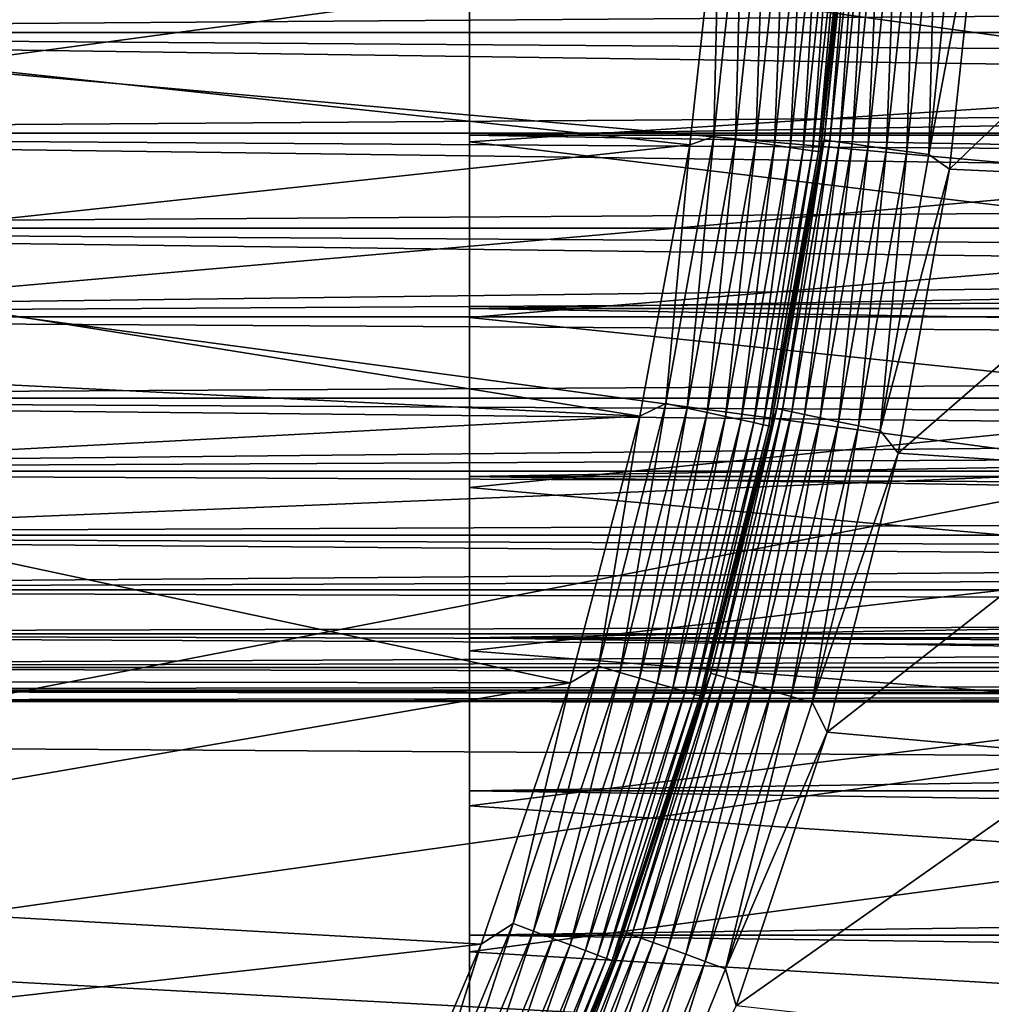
# Model space of a CAD drawing. Header units: metres. Extents: x -17 to 65, y -30 to 30.
# Tile 184 of 256: x 11.8 to 15.5, y -5.4 to -1.6. Entities that reach past the tile are written whole.
import ezdxf

# ---------------------------------------------------------------- set-up
doc = ezdxf.new("R2010")
doc.units = ezdxf.units.M
doc.layers.add('solid_508461', color=7, linetype='CONTINUOUS')

msp = doc.modelspace()

# ---------------------------------------------------------------- linework, layer by layer
at = {"layer": 'solid_508461'}
for points in [[(10.513685, -1.698505, -48.5), (10.616046, -0.849616, -48.5), (14.461573, -1.054827, -48.5)], [(11.514395, -0.9061, 41.5), (11.407784, -1.806923, 41.5), (16.461523, -1.12609, 41.5)], [(10.513685, -1.698505, -48.5), (14.461573, -1.054827, -48.5), (14.346081, -2.107091, -48.5)], [(14.438352, -2.075922, -48.492405), (14.346081, -2.107091, -48.5), (14.461573, -1.054827, -48.5)], [(14.438352, -2.075922, -48.492405), (14.461573, -1.054827, -48.5), (14.549659, -1.040612, -48.492405)], [(14.438352, -2.075922, -48.492405), (14.549659, -1.040612, -48.492405), (14.521762, -2.087914, -48.469818)], [(14.549659, -1.040612, -48.492405), (14.633712, -1.046624, -48.469818), (14.521762, -2.087914, -48.469818)], [(14.521762, -2.087914, -48.469818), (14.633712, -1.046624, -48.469818), (14.600016, -2.099165, -48.432926)], [(14.633712, -1.046624, -48.469818), (14.712569, -1.052264, -48.432926), (14.600016, -2.099165, -48.432926)], [(14.600016, -2.099165, -48.432926), (14.712569, -1.052264, -48.432926), (14.670732, -2.109333, -48.382854)], [(14.712569, -1.052264, -48.432926), (14.783831, -1.05736, -48.382854), (14.670732, -2.109333, -48.382854)], [(14.670732, -2.109333, -48.382854), (14.783831, -1.05736, -48.382854), (14.731756, -2.118107, -48.321125)], [(14.783831, -1.05736, -48.382854), (14.845325, -1.061759, -48.321125), (14.731756, -2.118107, -48.321125)], [(14.861439, -2.088639, -46.713779), (14.961782, -1.070079, -46.799999), (14.970933, -1.04687, -46.713779)], [(14.861439, -2.088639, -46.713779), (14.970933, -1.04687, -46.713779), (14.883704, -2.091768, -46.629482)], [(14.970933, -1.04687, -46.713779), (14.993362, -1.048438, -46.629482), (14.883704, -2.091768, -46.629482)], [(14.883704, -2.091768, -46.629482), (14.993362, -1.048438, -46.629482), (14.92014, -2.096889, -46.550377)], [(14.993362, -1.048438, -46.629482), (15.030067, -1.051005, -46.550377), (14.92014, -2.096889, -46.550377)], [(14.92014, -2.096889, -46.550377), (15.030067, -1.051005, -46.550377), (14.969638, -2.103845, -46.478874)], [(15.030067, -1.051005, -46.550377), (15.07993, -1.054491, -46.478874), (14.969638, -2.103845, -46.478874)], [(14.969638, -2.103845, -46.478874), (15.07993, -1.054491, -46.478874), (15.03069, -2.112426, -46.417145)], [(15.07993, -1.054491, -46.478874), (15.141432, -1.058792, -46.417145), (15.03069, -2.112426, -46.417145)], [(14.731756, -2.118107, -48.321125), (14.845325, -1.061759, -48.321125), (14.781232, -2.12522, -48.249622)], [(14.845325, -1.061759, -48.321125), (14.895183, -1.065324, -48.249622), (14.781232, -2.12522, -48.249622)], [(14.781232, -2.12522, -48.249622), (14.895183, -1.065324, -48.249622), (14.817652, -2.130457, -48.170517)], [(14.895183, -1.065324, -48.249622), (14.931883, -1.067949, -48.170517), (14.817652, -2.130457, -48.170517)], [(14.817652, -2.130457, -48.170517), (14.931883, -1.067949, -48.170517), (14.839908, -2.133657, -48.086224)], [(14.931883, -1.067949, -48.170517), (14.95431, -1.069553, -48.086224), (14.839908, -2.133657, -48.086224)], [(14.839908, -2.133657, -48.086224), (14.95431, -1.069553, -48.086224), (14.847323, -2.134709, -48)], [(14.95431, -1.069553, -48.086224), (14.961782, -1.07008, -48), (14.847323, -2.134709, -48)], [(14.961782, -1.070079, -46.799999), (14.847323, -2.134709, -46.799999), (14.961782, -1.07008, -48)], [(14.861439, -2.088639, -46.713779), (14.847323, -2.134709, -46.799999), (14.961782, -1.070079, -46.799999)], [(14.847323, -2.134709, -46.799999), (14.847323, -2.134709, -48), (14.961782, -1.07008, -48)], [(15.03069, -2.112426, -46.417145), (15.141432, -1.058792, -46.417145), (15.101439, -2.122369, -46.367073)], [(15.141432, -1.058792, -46.417145), (15.212701, -1.063776, -46.367073), (15.101439, -2.122369, -46.367073)], [(15.101439, -2.122369, -46.367073), (15.212701, -1.063776, -46.367073), (15.179729, -2.133372, -46.330185)], [(15.212701, -1.063776, -46.367073), (15.291568, -1.069291, -46.330185), (15.179729, -2.133372, -46.330185)], [(15.179729, -2.133372, -46.330185), (15.291568, -1.069291, -46.330185), (15.263176, -2.145099, -46.307594)], [(15.291568, -1.069291, -46.330185), (15.37563, -1.075169, -46.307594), (15.263176, -2.145099, -46.307594)], [(15.263176, -2.145099, -46.307594), (15.37563, -1.075169, -46.307594), (15.460769, -1.101969, -46.299999)], [(11.407784, -1.806923, 41.5), (16.346199, -2.247598, 41.5), (16.461523, -1.12609, 41.5)], [(15.263176, -2.145099, -46.307594), (15.460769, -1.101969, -46.299999), (15.342856, -2.201498, -46.299999)], [(15.342856, -2.201498, -46.299999), (15.460769, -1.101969, -46.299999), (16.461523, -1.126094, -46.299999)], [(15.342856, -2.201498, -46.299999), (16.461523, -1.126094, -46.299999), (16.346199, -2.2476, -46.299999)], [(34.250015, -1.475928, -3.985491), (7, -1.272282, -4.055092), (7, -1.675976, -3.905589)], [(34.250015, -1.675924, 3.905609), (7, -1.675976, 3.905589), (7, -1.272282, 4.055092)], [(34.250015, -1.475927, 3.985491), (34.250015, -1.675924, 3.905609), (7, -1.272282, 4.055092)], [(13.5, -1.406831, 7.97689), (16.953655, -1.25442, 8.002282), (16.896049, -1.877095, 7.879507)], [(13.5, -1.406831, -7.97689), (16.896049, -1.877107, -7.879504), (16.953653, -1.254439, -8.002279)], [(52, -1.389159, 7.878468), (13.5, -1.389214, 7.878456), (13.5, -2.070524, 7.727413)], [(52, -2.070505, 7.727415), (52, -1.389159, 7.878468), (13.5, -2.070524, 7.727413)], [(52, -1.389159, -7.878468), (52, -2.070505, -7.727415), (13.5, -1.389214, -7.878456)], [(13.5, -2.070524, 7.727413), (13.5, -1.389214, 7.878456), (13.5, -1.406831, 7.97689)], [(13.5, -1.389214, -7.878456), (13.5, -2.070524, -7.727413), (13.5, -1.406831, -7.97689)], [(52, -2.070505, -7.727415), (13.5, -2.070524, -7.727413), (13.5, -1.389214, -7.878456)], [(13.5, -2.096117, 7.82408), (13.5, -1.406831, 7.97689), (16.896049, -1.877095, 7.879507)], [(13.5, -1.406831, -7.97689), (13.5, -2.096117, -7.82408), (16.896049, -1.877107, -7.879504)], [(13.5, -2.070524, 7.727413), (13.5, -1.406831, 7.97689), (13.5, -2.096117, 7.82408)], [(13.5, -2.070524, -7.727413), (13.5, -2.096117, -7.82408), (13.5, -1.406831, -7.97689)], [(34.250015, -1.675925, -3.905608), (34.250015, -1.475928, -3.985491), (7, -1.675976, -3.905589)], [(34.250015, -1.675924, 3.905609), (34.250015, -1.871651, 3.815681), (7, -1.675976, 3.905589)], [(34.250015, -1.871652, -3.815681), (34.250015, -1.675925, -3.905608), (7, -1.675976, -3.905589)], [(34.250015, -1.871652, -3.815681), (7, -1.675976, -3.905589), (7, -2.062553, -3.715962)], [(34.250015, -2.062541, 3.715969), (7, -2.062553, 3.715962), (7, -1.675976, 3.905589)], [(34.250015, -1.871651, 3.815681), (34.250015, -2.062541, 3.715969), (7, -1.675976, 3.905589)], [(10.342885, -2.539131, -48.5), (10.513685, -1.698505, -48.5), (14.346081, -2.107091, -48.5)], [(11.407784, -1.806923, 41.5), (11.230918, -2.6961, 41.5), (16.346199, -2.247598, 41.5)], [(34.250015, -2.062542, -3.715968), (34.250015, -1.871652, -3.815681), (7, -2.062553, -3.715962)], [(13.5, -2.096117, 7.82408), (16.896049, -1.877095, 7.879507), (16.816, -2.49442, 7.706343)], [(13.5, -2.096117, -7.82408), (16.816, -2.494418, -7.706344), (16.896049, -1.877107, -7.879504)], [(34.250015, -2.062541, 3.715969), (34.250015, -2.247997, 3.606801), (7, -2.062553, 3.715962)], [(34.250015, -2.247997, -3.6068), (34.250015, -2.062542, -3.715968), (7, -2.062553, -3.715962)], [(34.250015, -2.247997, -3.6068), (7, -2.062553, -3.715962), (7, -2.427869, -3.488262)], [(34.250015, -2.427859, 3.488266), (7, -2.427869, 3.488262), (7, -2.062553, 3.715962)], [(34.250015, -2.247997, 3.606801), (34.250015, -2.427859, 3.488266), (7, -2.062553, 3.715962)], [(52, -2.070505, 7.727415), (13.5, -2.070524, 7.727413), (13.5, -2.736182, 7.517531)], [(52, -2.736138, 7.517552), (52, -2.070505, 7.727415), (13.5, -2.736182, 7.517531)], [(52, -2.070505, -7.727415), (52, -2.736138, -7.517552), (13.5, -2.070524, -7.727413)], [(13.5, -2.736182, 7.517531), (13.5, -2.070524, 7.727413), (13.5, -2.096117, 7.82408)], [(13.5, -2.070524, -7.727413), (13.5, -2.736182, -7.517531), (13.5, -2.096117, -7.82408)], [(52, -2.736138, -7.517552), (13.5, -2.736182, -7.517531), (13.5, -2.070524, -7.727413)], [(14.253469, -3.100652, -48.492405), (14.346081, -2.107091, -48.5), (14.438352, -2.075922, -48.492405)], [(14.253469, -3.100652, -48.492405), (14.438352, -2.075922, -48.492405), (14.335812, -3.118565, -48.469818)], [(14.438352, -2.075922, -48.492405), (14.521762, -2.087914, -48.469818), (14.335812, -3.118565, -48.469818)], [(10.342885, -2.539131, -48.5), (14.346081, -2.107091, -48.5), (14.153923, -3.149041, -48.5)], [(13.5, -2.770577, 7.611423), (13.5, -2.096117, 7.82408), (16.816, -2.49442, 7.706343)], [(13.5, -2.096117, -7.82408), (13.5, -2.770577, -7.611423), (16.816, -2.494418, -7.706344)], [(13.5, -2.736182, 7.517531), (13.5, -2.096117, 7.82408), (13.5, -2.770577, 7.611423)], [(13.5, -2.736182, -7.517531), (13.5, -2.770577, -7.611423), (13.5, -2.096117, -7.82408)], [(14.253469, -3.100652, -48.492405), (14.153923, -3.149041, -48.5), (14.346081, -2.107091, -48.5)], [(14.335812, -3.118565, -48.469818), (14.521762, -2.087914, -48.469818), (14.413064, -3.13537, -48.432926)], [(14.521762, -2.087914, -48.469818), (14.600016, -2.099165, -48.432926), (14.413064, -3.13537, -48.432926)], [(14.413064, -3.13537, -48.432926), (14.600016, -2.099165, -48.432926), (14.482875, -3.150557, -48.382854)], [(14.600016, -2.099165, -48.432926), (14.670732, -2.109333, -48.382854), (14.482875, -3.150557, -48.382854)], [(14.482875, -3.150557, -48.382854), (14.670732, -2.109333, -48.382854), (14.543118, -3.163662, -48.321125)], [(14.670732, -2.109333, -48.382854), (14.731756, -2.118107, -48.321125), (14.543118, -3.163662, -48.321125)], [(14.679541, -3.120233, -46.713779), (14.847323, -2.134709, -46.799999), (14.861439, -2.088639, -46.713779)], [(14.679541, -3.120233, -46.713779), (14.861439, -2.088639, -46.713779), (14.701534, -3.124907, -46.629482)], [(14.861439, -2.088639, -46.713779), (14.883704, -2.091768, -46.629482), (14.701534, -3.124907, -46.629482)], [(14.701534, -3.124907, -46.629482), (14.883704, -2.091768, -46.629482), (14.737524, -3.132557, -46.550377)], [(14.883704, -2.091768, -46.629482), (14.92014, -2.096889, -46.550377), (14.737524, -3.132557, -46.550377)], [(14.737524, -3.132557, -46.550377), (14.92014, -2.096889, -46.550377), (14.786416, -3.14295, -46.478874)], [(14.92014, -2.096889, -46.550377), (14.969638, -2.103845, -46.478874), (14.786416, -3.14295, -46.478874)], [(14.786416, -3.14295, -46.478874), (14.969638, -2.103845, -46.478874), (14.846721, -3.155768, -46.417145)], [(14.969638, -2.103845, -46.478874), (15.03069, -2.112426, -46.417145), (14.846721, -3.155768, -46.417145)], [(14.846721, -3.155768, -46.417145), (15.03069, -2.112426, -46.417145), (14.916603, -3.170622, -46.367073)], [(15.03069, -2.112426, -46.417145), (15.101439, -2.122369, -46.367073), (14.916603, -3.170622, -46.367073)], [(14.543118, -3.163662, -48.321125), (14.731756, -2.118107, -48.321125), (14.59196, -3.174287, -48.249622)], [(14.731756, -2.118107, -48.321125), (14.781232, -2.12522, -48.249622), (14.59196, -3.174287, -48.249622)], [(14.59196, -3.174287, -48.249622), (14.781232, -2.12522, -48.249622), (14.627913, -3.182108, -48.170517)], [(14.781232, -2.12522, -48.249622), (14.817652, -2.130457, -48.170517), (14.627913, -3.182108, -48.170517)], [(14.627913, -3.182108, -48.170517), (14.817652, -2.130457, -48.170517), (14.649884, -3.186887, -48.086224)], [(14.817652, -2.130457, -48.170517), (14.839908, -2.133657, -48.086224), (14.649884, -3.186887, -48.086224)], [(14.649884, -3.186887, -48.086224), (14.839908, -2.133657, -48.086224), (14.657207, -3.188461, -48)], [(14.839908, -2.133657, -48.086224), (14.847323, -2.134709, -48), (14.657207, -3.188461, -48)], [(14.657207, -3.188461, -46.799999), (14.657207, -3.188461, -48), (14.847323, -2.134709, -48)], [(14.847323, -2.134709, -46.799999), (14.657207, -3.188461, -46.799999), (14.847323, -2.134709, -48)], [(14.679541, -3.120233, -46.713779), (14.657207, -3.188461, -46.799999), (14.847323, -2.134709, -46.799999)], [(14.916603, -3.170622, -46.367073), (15.101439, -2.122369, -46.367073), (14.993935, -3.187059, -46.330185)], [(15.101439, -2.122369, -46.367073), (15.179729, -2.133372, -46.330185), (14.993935, -3.187059, -46.330185)], [(14.993935, -3.187059, -46.330185), (15.179729, -2.133372, -46.330185), (15.076361, -3.204579, -46.307594)], [(15.179729, -2.133372, -46.330185), (15.263176, -2.145099, -46.307594), (15.076361, -3.204579, -46.307594)], [(15.076361, -3.204579, -46.307594), (15.263176, -2.145099, -46.307594), (15.342856, -2.201498, -46.299999)], [(15.076361, -3.204579, -46.307594), (15.342856, -2.201498, -46.299999), (15.146627, -3.290845, -46.299999)], [(15.146627, -3.290845, -46.299999), (15.342856, -2.201498, -46.299999), (16.346199, -2.2476, -46.299999)], [(34.250015, -2.427859, -3.488266), (34.250015, -2.247997, -3.6068), (7, -2.427869, -3.488262)], [(11.230918, -2.6961, 41.5), (16.154593, -3.358439, 41.5), (16.346199, -2.247598, 41.5)], [(15.146627, -3.290845, -46.299999), (16.346199, -2.2476, -46.299999), (16.154591, -3.358444, -46.299999)], [(34.250015, -2.427859, -3.488266), (7, -2.427869, -3.488262), (7, -2.768403, -3.224661)], [(34.250015, -2.601474, -3.360779), (34.250015, -2.427859, -3.488266), (7, -2.768403, -3.224661)], [(34.250015, -2.427859, 3.488266), (34.250015, -2.601473, 3.360779), (7, -2.427869, 3.488262)], [(34.250015, -2.768259, 3.224786), (7, -2.768403, 3.224661), (7, -2.427869, 3.488262)], [(34.250015, -2.601473, 3.360779), (34.250015, -2.768259, 3.224786), (7, -2.427869, 3.488262)], [(13.5, -2.770577, -7.611423), (16.714502, -3.102485, -7.482293), (16.816, -2.494418, -7.706344)], [(13.5, -2.770577, 7.611423), (16.816, -2.49442, 7.706343), (16.7145, -3.102494, 7.482289)], [(10.232057, -2.954224, -48.5), (10.342885, -2.539131, -48.5), (14.153923, -3.149041, -48.5)], [(34.250015, -2.76826, -3.224785), (34.250015, -2.601474, -3.360779), (7, -2.768403, -3.224661)], [(11.230918, -2.6961, 41.5), (10.984661, -3.569277, 41.5), (16.154593, -3.358439, 41.5)], [(52, -2.736138, 7.517552), (13.5, -2.736182, 7.517531), (13.5, -3.380928, 7.250471)], [(52, -3.380918, 7.250475), (52, -2.736138, 7.517552), (13.5, -3.380928, 7.250471)], [(52, -2.736138, -7.517552), (52, -3.380918, -7.250475), (13.5, -2.736182, -7.517531)], [(13.5, -3.380928, 7.250471), (13.5, -2.736182, 7.517531), (13.5, -2.770577, 7.611423)], [(13.5, -2.736182, -7.517531), (13.5, -3.380928, -7.250471), (13.5, -2.770577, -7.611423)], [(52, -3.380918, -7.250475), (13.5, -3.380928, -7.250471), (13.5, -2.736182, -7.517531)], [(34.250015, -2.768259, 3.224786), (34.250015, -2.92807, 3.080407), (7, -2.768403, 3.224661)], [(34.250015, -2.92807, -3.080406), (34.250015, -2.76826, -3.224785), (7, -2.768403, -3.224661)], [(34.250015, -2.92807, -3.080406), (7, -2.768403, -3.224661), (7, -3.080328, -2.928152)], [(34.250015, -2.92807, 3.080407), (7, -3.080328, 2.928152), (7, -2.768403, 3.224661)], [(13.5, -3.423034, 7.341176), (13.5, -2.770577, 7.611423), (16.7145, -3.102494, 7.482289)], [(13.5, -2.770577, -7.611423), (13.5, -3.423034, -7.341176), (16.714502, -3.102485, -7.482293)], [(13.5, -3.380928, 7.250471), (13.5, -2.770577, 7.611423), (13.5, -3.423034, 7.341176)], [(13.5, -3.380928, -7.250471), (13.5, -3.423034, -7.341176), (13.5, -2.770577, -7.611423)], [(34.250015, -3.080379, -2.928099), (34.250015, -2.92807, -3.080406), (7, -3.080328, -2.928152)], [(34.250015, -2.92807, 3.080407), (34.250015, -3.080379, 2.9281), (7, -3.080328, 2.928152)], [(10.104607, -3.364419, -48.5), (10.232057, -2.954224, -48.5), (14.153923, -3.149041, -48.5)], [(34.250015, -3.080379, -2.928099), (7, -3.080328, -2.928152), (7, -3.360868, -2.601351)], [(34.250015, -3.360751, 2.60151), (7, -3.360868, 2.601351), (7, -3.080328, 2.928152)], [(34.250015, -3.224747, 2.768304), (34.250015, -3.360751, 2.60151), (7, -3.080328, 2.928152)], [(34.250015, -3.080379, 2.9281), (34.250015, -3.224747, 2.768304), (7, -3.080328, 2.928152)], [(34.250015, -3.224747, -2.768303), (34.250015, -3.080379, -2.928099), (7, -3.360868, -2.601351)], [(13.5, -3.423034, -7.341176), (16.592766, -3.698668, -7.206249), (16.714502, -3.102485, -7.482293)], [(13.5, -3.423034, 7.341176), (16.7145, -3.102494, 7.482289), (16.592762, -3.698684, 7.206241)], [(13.995955, -4.109583, -48.492405), (14.153923, -3.149041, -48.5), (14.253469, -3.100652, -48.492405)], [(13.995955, -4.109583, -48.492405), (14.253469, -3.100652, -48.492405), (14.07681, -4.133324, -48.469818)], [(14.253469, -3.100652, -48.492405), (14.335812, -3.118565, -48.469818), (14.07681, -4.133324, -48.469818)], [(14.07681, -4.133324, -48.469818), (14.335812, -3.118565, -48.469818), (14.152666, -4.155598, -48.432926)], [(14.335812, -3.118565, -48.469818), (14.413064, -3.13537, -48.432926), (14.152666, -4.155598, -48.432926)], [(14.152666, -4.155598, -48.432926), (14.413064, -3.13537, -48.432926), (14.221215, -4.175725, -48.382854)], [(14.413064, -3.13537, -48.432926), (14.482875, -3.150557, -48.382854), (14.221215, -4.175725, -48.382854)], [(14.426126, -4.136625, -46.713779), (14.657207, -3.188461, -46.799999), (14.679541, -3.120233, -46.713779)], [(14.426126, -4.136625, -46.713779), (14.679541, -3.120233, -46.713779), (14.44774, -4.142823, -46.629482)], [(14.679541, -3.120233, -46.713779), (14.701534, -3.124907, -46.629482), (14.44774, -4.142823, -46.629482)], [(14.44774, -4.142823, -46.629482), (14.701534, -3.124907, -46.629482), (14.483109, -4.152965, -46.550377)], [(14.701534, -3.124907, -46.629482), (14.737524, -3.132557, -46.550377), (14.483109, -4.152965, -46.550377)], [(14.483109, -4.152965, -46.550377), (14.737524, -3.132557, -46.550377), (14.531157, -4.166742, -46.478874)], [(14.737524, -3.132557, -46.550377), (14.786416, -3.14295, -46.478874), (14.531157, -4.166742, -46.478874)], [(10.104607, -3.364419, -48.5), (14.153923, -3.149041, -48.5), (13.886286, -4.173849, -48.5)], [(13.995955, -4.109583, -48.492405), (13.886286, -4.173849, -48.5), (14.153923, -3.149041, -48.5)], [(14.221215, -4.175725, -48.382854), (14.482875, -3.150557, -48.382854), (14.280371, -4.193095, -48.321125)], [(14.482875, -3.150557, -48.382854), (14.543118, -3.163662, -48.321125), (14.280371, -4.193095, -48.321125)], [(14.280371, -4.193095, -48.321125), (14.543118, -3.163662, -48.321125), (14.32833, -4.207177, -48.249622)], [(14.543118, -3.163662, -48.321125), (14.59196, -3.174287, -48.249622), (14.32833, -4.207177, -48.249622)], [(14.32833, -4.207177, -48.249622), (14.59196, -3.174287, -48.249622), (14.363634, -4.217544, -48.170517)], [(14.59196, -3.174287, -48.249622), (14.627913, -3.182108, -48.170517), (14.363634, -4.217544, -48.170517)], [(14.531157, -4.166742, -46.478874), (14.786416, -3.14295, -46.478874), (14.59042, -4.183736, -46.417145)], [(14.786416, -3.14295, -46.478874), (14.846721, -3.155768, -46.417145), (14.59042, -4.183736, -46.417145)], [(14.59042, -4.183736, -46.417145), (14.846721, -3.155768, -46.417145), (14.659096, -4.203428, -46.367073)], [(14.846721, -3.155768, -46.417145), (14.916603, -3.170622, -46.367073), (14.659096, -4.203428, -46.367073)], [(14.659096, -4.203428, -46.367073), (14.916603, -3.170622, -46.367073), (14.735092, -4.22522, -46.330185)], [(14.916603, -3.170622, -46.367073), (14.993935, -3.187059, -46.330185), (14.735092, -4.22522, -46.330185)], [(14.363634, -4.217544, -48.170517), (14.627913, -3.182108, -48.170517), (14.385207, -4.223878, -48.086224)], [(14.627913, -3.182108, -48.170517), (14.649884, -3.186887, -48.086224), (14.385207, -4.223878, -48.086224)], [(14.385207, -4.223878, -48.086224), (14.649884, -3.186887, -48.086224), (14.392402, -4.225965, -48)], [(14.649884, -3.186887, -48.086224), (14.657207, -3.188461, -48), (14.392402, -4.225965, -48)], [(14.392402, -4.225965, -46.799999), (14.392402, -4.225965, -48), (14.657207, -3.188461, -48)], [(14.657207, -3.188461, -46.799999), (14.392402, -4.225965, -46.799999), (14.657207, -3.188461, -48)], [(14.426126, -4.136625, -46.713779), (14.392402, -4.225965, -46.799999), (14.657207, -3.188461, -46.799999)], [(14.735092, -4.22522, -46.330185), (14.993935, -3.187059, -46.330185), (14.816095, -4.248447, -46.307594)], [(14.993935, -3.187059, -46.330185), (15.076361, -3.204579, -46.307594), (14.816095, -4.248447, -46.307594)], [(14.816095, -4.248447, -46.307594), (15.076361, -3.204579, -46.307594), (15.146627, -3.290845, -46.299999)], [(34.250015, -3.360752, -2.601509), (34.250015, -3.224747, -2.768303), (7, -3.360868, -2.601351)], [(14.816095, -4.248447, -46.307594), (15.146627, -3.290845, -46.299999), (14.873252, -4.363065, -46.299999)], [(14.873252, -4.363065, -46.299999), (15.146627, -3.290845, -46.299999), (16.154591, -3.358444, -46.299999)], [(34.250015, -3.360751, 2.60151), (34.250015, -3.488239, 2.427898), (7, -3.360868, 2.601351)], [(34.250015, -3.488239, -2.427898), (34.250015, -3.360752, -2.601509), (7, -3.360868, -2.601351)], [(34.250015, -3.488239, -2.427898), (7, -3.360868, -2.601351), (7, -3.606672, -2.2482)], [(34.250015, -3.488239, 2.427898), (7, -3.606672, 2.2482), (7, -3.360868, 2.601351)], [(9.80079, -4.167371, -48.5), (10.104607, -3.364419, -48.5), (13.886286, -4.173849, -48.5)], [(10.670866, -4.419858, 41.5), (15.887621, -4.453479, 41.5), (16.154593, -3.358439, 41.5)], [(10.984661, -3.569277, 41.5), (10.670866, -4.419858, 41.5), (16.154593, -3.358439, 41.5)], [(14.873252, -4.363065, -46.299999), (16.154591, -3.358444, -46.299999), (15.887619, -4.453487, -46.299999)], [(52, -3.380918, 7.250475), (13.5, -3.380928, 7.250471), (13.5, -3.999999, 6.928201)], [(52, -4.000002, 6.928206), (52, -3.380918, 7.250475), (13.5, -3.999999, 6.928201)], [(52, -3.380918, -7.250475), (52, -4.000002, -6.928206), (13.5, -3.380928, -7.250471)], [(13.5, -3.999999, 6.928201), (13.5, -3.380928, 7.250471), (13.5, -3.423034, 7.341176)], [(13.5, -3.380928, -7.250471), (13.5, -3.999999, -6.928201), (13.5, -3.423034, -7.341176)], [(52, -4.000002, -6.928206), (13.5, -3.999999, -6.928201), (13.5, -3.380928, -7.250471)], [(13.5, -4.049964, 7.014818), (13.5, -3.423034, 7.341176), (16.592762, -3.698684, 7.206241)], [(13.5, -3.423034, -7.341176), (13.5, -4.049964, -7.014818), (16.592766, -3.698668, -7.206249)], [(13.5, -3.999999, 6.928201), (13.5, -3.423034, 7.341176), (13.5, -4.049964, 7.014818)], [(13.5, -3.999999, -6.928201), (13.5, -4.049964, -7.014818), (13.5, -3.423034, -7.341176)], [(34.250015, -3.606767, -2.24805), (34.250015, -3.488239, -2.427898), (7, -3.606672, -2.2482)], [(34.250015, -3.488239, 2.427898), (34.250015, -3.606767, 2.248051), (7, -3.606672, 2.2482)], [(34.250015, -3.606767, -2.24805), (7, -3.606672, -2.2482), (7, -3.815711, -1.871578)], [(34.250015, -3.815653, 1.871709), (7, -3.815711, 1.871578), (7, -3.606672, 2.2482)], [(34.250015, -3.715929, 2.062614), (34.250015, -3.815653, 1.871709), (7, -3.606672, 2.2482)], [(34.250015, -3.606767, 2.248051), (34.250015, -3.715929, 2.062614), (7, -3.606672, 2.2482)], [(34.250015, -3.715929, -2.062613), (34.250015, -3.606767, -2.24805), (7, -3.815711, -1.871578)], [(13.5, -4.049964, -7.014818), (16.453007, -4.27768, -6.878316), (16.592766, -3.698668, -7.206249)], [(13.5, -4.049964, 7.014818), (16.592762, -3.698684, 7.206241), (16.452999, -4.277709, 6.878299)], [(34.250015, -3.815653, -1.871708), (34.250015, -3.715929, -2.062613), (7, -3.815711, -1.871578)], [(34.250015, -3.90558, -1.675991), (34.250015, -3.815653, -1.871708), (7, -3.815711, -1.871578)], [(34.250015, -3.815653, 1.871709), (34.250015, -3.905579, 1.675992), (7, -3.815711, 1.871578)], [(34.250015, -3.90558, -1.675991), (7, -3.815711, -1.871578), (7, -3.985399, -1.476174)], [(34.250015, -3.905579, 1.675992), (7, -3.985399, 1.476174), (7, -3.815711, 1.871578)], [(34.250015, -3.905579, 1.675992), (34.250015, -3.985451, 1.476035), (7, -3.985399, 1.476174)], [(34.250015, -3.985452, -1.476033), (34.250015, -3.90558, -1.675991), (7, -3.985399, -1.476174)], [(34.250015, -3.985452, -1.476033), (7, -3.985399, -1.476174), (7, -4.114343, -1.065202)], [(34.250015, -4.114328, 1.065273), (7, -4.114343, 1.065202), (7, -3.985399, 1.476174)], [(34.250015, -4.055073, 1.272353), (34.250015, -4.114328, 1.065273), (7, -3.985399, 1.476174)], [(34.250015, -3.985451, 1.476035), (34.250015, -4.055073, 1.272353), (7, -3.985399, 1.476174)], [(34.250015, -4.055073, -1.272353), (34.250015, -3.985452, -1.476033), (7, -4.114343, -1.065202)], [(13.5, -4.588628, 6.553205), (13.5, -3.999999, 6.928201), (13.5, -4.049964, 7.014818)], [(13.5, -3.999999, -6.928201), (13.5, -4.588628, -6.553205), (13.5, -4.049964, -7.014818)], [(52, -4.000002, 6.928206), (13.5, -3.999999, 6.928201), (13.5, -4.588628, 6.553205)], [(52, -4.588636, -6.553198), (13.5, -4.588628, -6.553205), (13.5, -3.999999, -6.928201)], [(52, -4.000002, -6.928206), (52, -4.588636, -6.553198), (13.5, -3.999999, -6.928201)], [(52, -4.588636, 6.553198), (52, -4.000002, 6.928206), (13.5, -4.588628, 6.553205)], [(34.250015, -4.114328, -1.065273), (34.250015, -4.055073, -1.272353), (7, -4.114343, -1.065202)], [(13.5, -4.646069, 6.635062), (13.5, -4.049964, 7.014818), (16.452999, -4.277709, 6.878299)], [(13.5, -4.049964, -7.014818), (13.5, -4.646069, -6.635062), (16.453007, -4.27768, -6.878316)], [(13.5, -4.588628, 6.553205), (13.5, -4.049964, 7.014818), (13.5, -4.646069, 6.635062)], [(13.5, -4.588628, -6.553205), (13.5, -4.646069, -6.635062), (13.5, -4.049964, -7.014818)], [(34.250015, -4.163016, -0.855453), (34.250015, -4.114328, -1.065273), (7, -4.114343, -1.065202)], [(34.250015, -4.114328, 1.065273), (34.250015, -4.163016, 0.855453), (7, -4.114343, 1.065202)], [(34.250015, -4.163016, -0.855453), (7, -4.114343, -1.065202), (7, -4.200978, -0.643658)], [(34.250015, -4.163016, 0.855453), (7, -4.200978, 0.643658), (7, -4.114343, 1.065202)], [(13.667121, -5.097572, -48.492405), (13.886286, -4.173849, -48.5), (13.995955, -4.109583, -48.492405)], [(13.667121, -5.097572, -48.492405), (13.995955, -4.109583, -48.492405), (13.746076, -5.127021, -48.469818)], [(13.995955, -4.109583, -48.492405), (14.07681, -4.133324, -48.469818), (13.746076, -5.127021, -48.469818)], [(13.746076, -5.127021, -48.469818), (14.07681, -4.133324, -48.469818), (13.82015, -5.154649, -48.432926)], [(14.07681, -4.133324, -48.469818), (14.152666, -4.155598, -48.432926), (13.82015, -5.154649, -48.432926)], [(13.82015, -5.154649, -48.432926), (14.152666, -4.155598, -48.432926), (13.887089, -5.179616, -48.382854)], [(14.152666, -4.155598, -48.432926), (14.221215, -4.175725, -48.382854), (13.887089, -5.179616, -48.382854)], [(14.102428, -5.132864, -46.713779), (14.392402, -4.225965, -46.799999), (14.426126, -4.136625, -46.713779)], [(14.102428, -5.132864, -46.713779), (14.426126, -4.136625, -46.713779), (14.123556, -5.140554, -46.629482)], [(14.426126, -4.136625, -46.713779), (14.44774, -4.142823, -46.629482), (14.123556, -5.140554, -46.629482)], [(14.123556, -5.140554, -46.629482), (14.44774, -4.142823, -46.629482), (14.158132, -5.153139, -46.550377)], [(14.44774, -4.142823, -46.629482), (14.483109, -4.152965, -46.550377), (14.158132, -5.153139, -46.550377)], [(14.158132, -5.153139, -46.550377), (14.483109, -4.152965, -46.550377), (14.205102, -5.170234, -46.478874)], [(14.483109, -4.152965, -46.550377), (14.531157, -4.166742, -46.478874), (14.205102, -5.170234, -46.478874)], [(34.250015, -4.200977, -0.643655), (34.250015, -4.163016, -0.855453), (7, -4.200978, -0.643658)], [(34.250015, -4.163016, 0.855453), (34.250015, -4.200977, 0.643656), (7, -4.200978, 0.643658)], [(9.433654, -4.942536, -48.5), (9.80079, -4.167371, -48.5), (13.886286, -4.173849, -48.5)], [(9.433654, -4.942536, -48.5), (13.886286, -4.173849, -48.5), (13.544482, -5.176571, -48.5)], [(13.667121, -5.097572, -48.492405), (13.544482, -5.176571, -48.5), (13.886286, -4.173849, -48.5)], [(13.887089, -5.179616, -48.382854), (14.221215, -4.175725, -48.382854), (13.944854, -5.201161, -48.321125)], [(14.221215, -4.175725, -48.382854), (14.280371, -4.193095, -48.321125), (13.944854, -5.201161, -48.321125)], [(13.944854, -5.201161, -48.321125), (14.280371, -4.193095, -48.321125), (13.991687, -5.218629, -48.249622)], [(14.280371, -4.193095, -48.321125), (14.32833, -4.207177, -48.249622), (13.991687, -5.218629, -48.249622)], [(14.205102, -5.170234, -46.478874), (14.531157, -4.166742, -46.478874), (14.263036, -5.19132, -46.417145)], [(14.531157, -4.166742, -46.478874), (14.59042, -4.183736, -46.417145), (14.263036, -5.19132, -46.417145)], [(14.263036, -5.19132, -46.417145), (14.59042, -4.183736, -46.417145), (14.330171, -5.215755, -46.367073)], [(14.59042, -4.183736, -46.417145), (14.659096, -4.203428, -46.367073), (14.330171, -5.215755, -46.367073)], [(34.250015, -4.200977, -0.643655), (7, -4.200978, -0.643658), (7, -4.244548, -0.2152)], [(34.250015, -4.228192, -0.429987), (34.250015, -4.200977, -0.643655), (7, -4.244548, -0.2152)], [(34.250015, -4.200977, 0.643656), (34.250015, -4.228192, 0.429988), (7, -4.200978, 0.643658)], [(34.250015, -4.244547, 0.215219), (7, -4.244548, 0.2152), (7, -4.200978, 0.643658)], [(34.250015, -4.228192, 0.429988), (34.250015, -4.244547, 0.215219), (7, -4.200978, 0.643658)], [(34.250015, -4.244547, -0.215218), (34.250015, -4.228192, -0.429987), (7, -4.244548, -0.2152)], [(13.991687, -5.218629, -48.249622), (14.32833, -4.207177, -48.249622), (14.026161, -5.231488, -48.170517)], [(14.32833, -4.207177, -48.249622), (14.363634, -4.217544, -48.170517), (14.026161, -5.231488, -48.170517)], [(14.026161, -5.231488, -48.170517), (14.363634, -4.217544, -48.170517), (14.047228, -5.239345, -48.086224)], [(14.363634, -4.217544, -48.170517), (14.385207, -4.223878, -48.086224), (14.047228, -5.239345, -48.086224)], [(14.047228, -5.239345, -48.086224), (14.385207, -4.223878, -48.086224), (14.054255, -5.241939, -48)], [(14.385207, -4.223878, -48.086224), (14.392402, -4.225965, -48), (14.054255, -5.241939, -48)], [(14.054255, -5.241939, -46.799999), (14.054255, -5.241939, -48), (14.392402, -4.225965, -48)], [(14.392402, -4.225965, -46.799999), (14.054255, -5.241939, -46.799999), (14.392402, -4.225965, -48)], [(14.102428, -5.132864, -46.713779), (14.054255, -5.241939, -46.799999), (14.392402, -4.225965, -46.799999)], [(14.330171, -5.215755, -46.367073), (14.659096, -4.203428, -46.367073), (14.404462, -5.242795, -46.330185)], [(14.659096, -4.203428, -46.367073), (14.735092, -4.22522, -46.330185), (14.404462, -5.242795, -46.330185)], [(14.404462, -5.242795, -46.330185), (14.735092, -4.22522, -46.330185), (14.483647, -5.271616, -46.307594)], [(14.735092, -4.22522, -46.330185), (14.816095, -4.248447, -46.307594), (14.483647, -5.271616, -46.307594)], [(34.250015, -4.25, 0.000001), (34.250015, -4.244547, -0.215218), (7, -4.244548, -0.2152)], [(34.250015, -4.244547, 0.215219), (34.250015, -4.25, 0.000001), (7, -4.244548, 0.2152)], [(34.250015, -4.25, 0.000001), (7, -4.244548, -0.2152), (7, -4.244548, 0.2152)], [(14.483647, -5.271616, -46.307594), (14.816095, -4.248447, -46.307594), (14.873252, -4.363065, -46.299999)], [(13.5, -4.646069, -6.635062), (16.298075, -4.834536, -6.499001), (16.453007, -4.27768, -6.878316)], [(13.5, -4.646069, 6.635062), (16.452999, -4.277709, 6.878299), (16.298073, -4.834547, 6.498993)], [(14.483647, -5.271616, -46.307594), (14.873252, -4.363065, -46.299999), (14.524021, -5.413197, -46.299999)], [(14.524021, -5.413197, -46.299999), (14.873252, -4.363065, -46.299999), (15.887619, -4.453487, -46.299999)], [(10.670866, -4.419858, 41.5), (10.291051, -5.24374, 41.5), (15.887621, -4.453479, 41.5)], [(10.291051, -5.24374, 41.5), (15.546514, -5.527733, 41.5), (15.887621, -4.453479, 41.5)], [(14.524021, -5.413197, -46.299999), (15.887619, -4.453487, -46.299999), (15.54651, -5.527742, -46.299999)], [(13.5, -5.142282, 6.128369), (13.5, -4.588628, 6.553205), (13.5, -4.646069, 6.635062)], [(13.5, -4.588628, -6.553205), (13.5, -5.142282, -6.128369), (13.5, -4.646069, -6.635062)], [(52, -4.588636, 6.553198), (13.5, -4.588628, 6.553205), (13.5, -5.142282, 6.128369)], [(52, -5.142322, -6.128341), (13.5, -5.142282, -6.128369), (13.5, -4.588628, -6.553205)], [(52, -4.588636, -6.553198), (52, -5.142322, -6.128341), (13.5, -4.588628, -6.553205)], [(52, -5.142322, 6.128341), (52, -4.588636, 6.553198), (13.5, -5.142282, 6.128369)], [(13.5, -5.206372, 6.205131), (13.5, -4.646069, 6.635062), (16.298073, -4.834547, 6.498993)], [(13.5, -4.646069, -6.635062), (13.5, -5.206372, -6.205131), (16.298075, -4.834536, -6.499001)], [(13.5, -5.142282, 6.128369), (13.5, -4.646069, 6.635062), (13.5, -5.206372, 6.205131)], [(13.5, -5.142282, -6.128369), (13.5, -5.206372, -6.205131), (13.5, -4.646069, -6.635062)], [(13.5, -5.206372, -6.205131), (16.131941, -5.362879, -6.070389), (16.298075, -4.834536, -6.499001)], [(13.5, -5.206372, 6.205131), (16.298073, -4.834547, 6.498993), (16.131933, -5.362906, 6.070364)], [(9.005194, -5.685852, -48.5), (9.433654, -4.942536, -48.5), (13.544482, -5.176571, -48.5)], [(13.268641, -6.059586, -48.492405), (13.544482, -5.176571, -48.5), (13.667121, -5.097572, -48.492405)], [(13.268641, -6.059586, -48.492405), (13.667121, -5.097572, -48.492405), (13.345295, -6.094592, -48.469818)], [(13.667121, -5.097572, -48.492405), (13.746076, -5.127021, -48.469818), (13.345295, -6.094592, -48.469818)], [(13.345295, -6.094592, -48.469818), (13.746076, -5.127021, -48.469818), (13.41721, -6.127434, -48.432926)], [(13.746076, -5.127021, -48.469818), (13.82015, -5.154649, -48.432926), (13.41721, -6.127434, -48.432926)], [(13.710025, -6.104096, -46.713779), (14.054255, -5.241939, -46.799999), (14.102428, -5.132864, -46.713779)], [(13.710025, -6.104096, -46.713779), (14.102428, -5.132864, -46.713779), (13.730565, -6.113242, -46.629482)], [(14.102428, -5.132864, -46.713779), (14.123556, -5.140554, -46.629482), (13.730565, -6.113242, -46.629482)], [(13.730565, -6.113242, -46.629482), (14.123556, -5.140554, -46.629482), (13.764178, -6.128207, -46.550377)], [(14.123556, -5.140554, -46.629482), (14.158132, -5.153139, -46.550377), (13.764178, -6.128207, -46.550377)], [(9.005194, -5.685852, -48.5), (13.544482, -5.176571, -48.5), (13.130377, -6.151683, -48.5)], [(13.268641, -6.059586, -48.492405), (13.130377, -6.151683, -48.5), (13.544482, -5.176571, -48.5)], [(13.41721, -6.127434, -48.432926), (13.82015, -5.154649, -48.432926), (13.482197, -6.157113, -48.382854)], [(13.82015, -5.154649, -48.432926), (13.887089, -5.179616, -48.382854), (13.482197, -6.157113, -48.382854)], [(13.482197, -6.157113, -48.382854), (13.887089, -5.179616, -48.382854), (13.538278, -6.182724, -48.321125)], [(13.5, -5.656874, 5.656833), (13.5, -5.142282, 6.128369), (13.5, -5.206372, 6.205131)], [(13.5, -5.142282, -6.128369), (13.5, -5.656874, -5.656833), (13.5, -5.206372, -6.205131)], [(52, -5.142322, 6.128341), (13.5, -5.142282, 6.128369), (13.5, -5.656874, 5.656833)], [(52, -5.656885, -5.656818), (13.5, -5.656874, -5.656833), (13.5, -5.142282, -6.128369)], [(52, -5.142322, -6.128341), (52, -5.656885, -5.656818), (13.5, -5.142282, -6.128369)], [(52, -5.656885, 5.656818), (52, -5.142322, 6.128341), (13.5, -5.656874, 5.656833)], [(13.887089, -5.179616, -48.382854), (13.944854, -5.201161, -48.321125), (13.538278, -6.182724, -48.321125)], [(13.764178, -6.128207, -46.550377), (14.158132, -5.153139, -46.550377), (13.809841, -6.148538, -46.478874)], [(14.158132, -5.153139, -46.550377), (14.205102, -5.170234, -46.478874), (13.809841, -6.148538, -46.478874)], [(13.809841, -6.148538, -46.478874), (14.205102, -5.170234, -46.478874), (13.866163, -6.173614, -46.417145)], [(14.205102, -5.170234, -46.478874), (14.263036, -5.19132, -46.417145), (13.866163, -6.173614, -46.417145)], [(13.5, -5.727735, 5.727389), (13.5, -5.206372, 6.205131), (16.131933, -5.362906, 6.070364)], [(13.5, -5.206372, -6.205131), (13.5, -5.727735, -5.727389), (16.131941, -5.362879, -6.070389)], [(13.5, -5.656874, 5.656833), (13.5, -5.206372, 6.205131), (13.5, -5.727735, 5.727389)], [(13.5, -5.656874, -5.656833), (13.5, -5.727735, -5.727389), (13.5, -5.206372, -6.205131)], [(13.538278, -6.182724, -48.321125), (13.944854, -5.201161, -48.321125), (13.583744, -6.203488, -48.249622)], [(13.944854, -5.201161, -48.321125), (13.991687, -5.218629, -48.249622), (13.583744, -6.203488, -48.249622)], [(13.866163, -6.173614, -46.417145), (14.263036, -5.19132, -46.417145), (13.93143, -6.202672, -46.367073)], [(14.263036, -5.19132, -46.417145), (14.330171, -5.215755, -46.367073), (13.93143, -6.202672, -46.367073)], [(13.93143, -6.202672, -46.367073), (14.330171, -5.215755, -46.367073), (14.003654, -6.234828, -46.330185)], [(14.330171, -5.215755, -46.367073), (14.404462, -5.242795, -46.330185), (14.003654, -6.234828, -46.330185)], [(10.291051, -5.24374, 41.5), (9.84806, -6.03475, 41.5), (15.546514, -5.527733, 41.5)], [(13.583744, -6.203488, -48.249622), (13.991687, -5.218629, -48.249622), (13.617214, -6.218773, -48.170517)], [(13.991687, -5.218629, -48.249622), (14.026161, -5.231488, -48.170517), (13.617214, -6.218773, -48.170517)], [(13.617214, -6.218773, -48.170517), (14.026161, -5.231488, -48.170517), (13.637667, -6.228114, -48.086224)], [(14.026161, -5.231488, -48.170517), (14.047228, -5.239345, -48.086224), (13.637667, -6.228114, -48.086224)], [(13.637667, -6.228114, -48.086224), (14.047228, -5.239345, -48.086224), (13.644489, -6.231204, -48)], [(14.047228, -5.239345, -48.086224), (14.054255, -5.241939, -48), (13.644489, -6.231204, -48)], [(13.644489, -6.231204, -46.799999), (13.644489, -6.231204, -48), (14.054255, -5.241939, -48)], [(14.054255, -5.241939, -46.799999), (13.644489, -6.231204, -46.799999), (14.054255, -5.241939, -48)], [(13.710025, -6.104096, -46.713779), (13.644489, -6.231204, -46.799999), (14.054255, -5.241939, -46.799999)], [(14.003654, -6.234828, -46.330185), (14.404462, -5.242795, -46.330185), (14.080637, -6.269104, -46.307594)], [(14.404462, -5.242795, -46.330185), (14.483647, -5.271616, -46.307594), (14.080637, -6.269104, -46.307594)], [(14.080637, -6.269104, -46.307594), (14.483647, -5.271616, -46.307594), (14.524021, -5.413197, -46.299999)], [(13.5, -5.727735, -5.727389), (15.959646, -5.855742, -5.596447), (16.131941, -5.362879, -6.070389)], [(13.5, -5.727735, 5.727389), (16.131933, -5.362906, 6.070364), (15.959651, -5.855728, 5.59646)]]:
    msp.add_3dface(points, dxfattribs=at)

doc.saveas('drawing.dxf')
